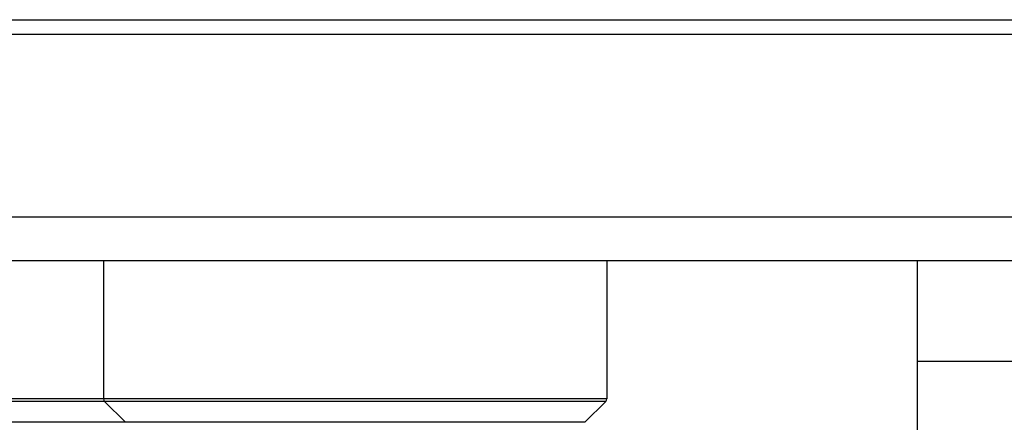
# Model space of a CAD drawing. Header units: inches. Extents: x 0 to 22, y 0 to 17.
# Tile 53 of 106: x 8.356 to 8.695, y 9.198 to 9.336. Entities that reach past the tile are written whole.
import ezdxf

# ---------------------------------------------------------------- set-up
doc = ezdxf.new("R2010")
doc.units = ezdxf.units.IN
doc.header["$LTSCALE"] = 1.21
doc.header["$MEASUREMENT"] = 0
doc.layers.get('0').update_dxf_attribs({"linetype": 'CONTINUOUS'})
doc.layers.add('LAYER_1', color=7, linetype='CONTINUOUS')

msp = doc.modelspace()

# ---------------------------------------------------------------- linework, layer by layer
at = {"color": 7, "linetype": 'CONTINUOUS'}
for p, q in [((7.1068, 9.33645), (10.7538, 9.33645)), ((7.0968, 9.33145), (10.7638, 9.33145)), ((10.7638, 9.26845), (7.0968, 9.26845)), ((10.7538, 9.25345), (7.1068, 9.25345)), ((8.38519, 9.25345), (8.38519, 9.20592)), ((8.55842, 9.25345), (8.55842, 9.20592)), ((8.6653, 9.25345), (8.6653, 9.19445)), ((8.6653, 9.21895), (8.72419, 9.21895)), ((8.55842, 9.20592), (8.3263, 9.20592)), ((8.55807, 9.20508), (8.3263, 9.20508)), ((8.38554, 9.20508), (8.39272, 9.1979)), ((8.55807, 9.20508), (8.55089, 9.1979)), ((8.55089, 9.1979), (8.3263, 9.1979))]:
    msp.add_line(p, q, dxfattribs=at)
for centre, start, end in [((8.38637, 9.20592), 180, 225), ((8.55724, 9.20592), 315, 360)]:
    msp.add_arc(centre, 0.00118, start, end, dxfattribs=at)
at = {"layer": 'LAYER_1', "color": 7, "linetype": 'CONTINUOUS'}
msp.add_line((10.7538, 9.25345), (7.1068, 9.25345), dxfattribs=at)

doc.saveas('drawing.dxf')
